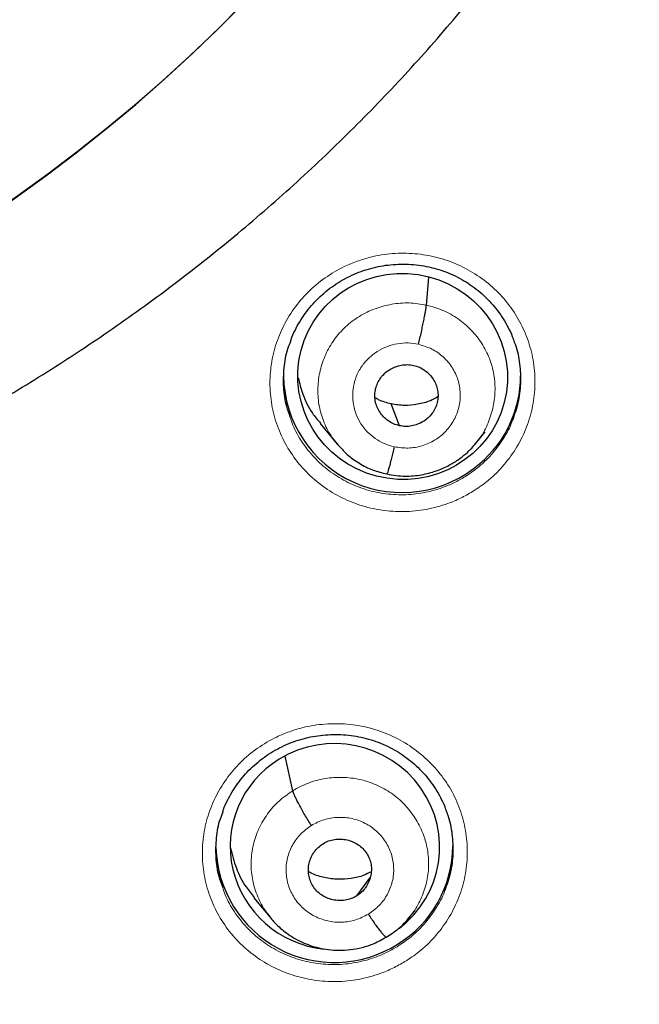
# Model space of a CAD drawing. Header units: millimetres. Extents: x 8 to 2236, y 12 to 2208.
# Tile 51 of 165: x 1100.54 to 1109.43, y 1846.92 to 1861.04. Entities that reach past the tile are written whole.
import ezdxf

# ---------------------------------------------------------------- set-up
doc = ezdxf.new("R2010")
doc.units = ezdxf.units.MM

msp = doc.modelspace()

# ---------------------------------------------------------------- linework, layer by layer
at = {"color": 7, "linetype": 'Continuous', "lineweight": 30}
for p, q in [((1106.376, 1856.947), (1106.412, 1857.346)), ((1104.851, 1855.249), (1105.098, 1854.951)), ((1107.077, 1854.955), (1107.221, 1855.13)), ((1107.081, 1854.968), (1107.073, 1854.959)), ((1104.46, 1849.981), (1104.35, 1850.476)), ((1105.376, 1848.471), (1105.572, 1848.742)), ((1103.902, 1848.446), (1104.148, 1848.148)), ((1106.124, 1848.152), (1106.217, 1848.265))]:
    msp.add_line(p, q, dxfattribs=at)
at = {"color": 7, "linetype": 'Continuous', "lineweight": 30, "flags": 128}
msp.add_lwpolyline([(1105.988, 1855.217), (1105.922, 1855.393), (1105.87, 1855.531)], dxfattribs=at)
at = {"color": 7, "linetype": 'Continuous', "lineweight": 30}
for centre, radius, start, end in [((1087.205, 1877.398), 23.103, 180.8483, 359.1517), ((1106.028, 1855.961), 1.702, 180.9251, 310.8719), ((1106.071, 1855.937), 1.656, 310.3064, 359.8869), ((1105.056, 1849.216), 1.7, 181.7109, 302.0137), ((1105.095, 1849.195), 1.661, 301.2658, 359.8287)]:
    msp.add_arc(centre, radius, start, end, dxfattribs=at)
at = {"color": 252, "linetype": 'Continuous', "lineweight": 0}
for centre, radius, start, end in [((1087.205, 1877.428), 23.123, 184.3344, 355.9199), ((1087.708, 1878.029), 44.972, 269.5605, 351.3998)]:
    msp.add_arc(centre, radius, start, end, dxfattribs=at)
at = {"color": 7, "linetype": 'Continuous', "lineweight": 30}
msp.add_ellipse((1106.035, 1855.924), major_axis=(1.488, -0.227), ratio=0.981562, dxfattribs=at)
for start_param, end_param in [(5.520142, 8.564168), (2.280982, 4.755089)]:
    msp.add_ellipse((1105.064, 1849.178), major_axis=(1.486, -0.227), ratio=0.983284, start_param=start_param, end_param=end_param, dxfattribs=at)
for points, knots in [([(1084.94, 1852.142), (1085, 1852.136), (1085.249, 1852.113), (1085.686, 1852.085), (1086.253, 1852.057), (1086.82, 1852.042), (1087.387, 1852.04), (1087.954, 1852.05), (1088.521, 1852.073), (1089.087, 1852.108), (1089.652, 1852.155), (1090.216, 1852.215), (1090.779, 1852.287), (1091.34, 1852.371), (1091.898, 1852.468), (1092.455, 1852.577), (1093.008, 1852.698), (1093.559, 1852.831), (1094.107, 1852.976), (1094.651, 1853.133), (1095.192, 1853.302), (1095.728, 1853.483), (1096.261, 1853.675), (1096.788, 1853.879), (1097.312, 1854.094), (1097.83, 1854.321), (1098.343, 1854.559), (1098.85, 1854.809), (1099.351, 1855.069), (1099.847, 1855.34), (1100.336, 1855.622), (1100.819, 1855.915), (1101.295, 1856.218), (1101.764, 1856.532), (1102.225, 1856.855), (1102.68, 1857.189), (1103.126, 1857.533), (1103.565, 1857.886), (1103.995, 1858.249), (1104.417, 1858.621), (1104.831, 1859.002), (1105.236, 1859.392), (1105.632, 1859.791), (1106.019, 1860.199), (1106.396, 1860.615), (1106.764, 1861.039), (1107.123, 1861.471), (1107.471, 1861.91), (1107.809, 1862.357), (1108.137, 1862.812), (1108.455, 1863.274), (1108.762, 1863.742), (1109.059, 1864.217), (1109.344, 1864.698), (1109.619, 1865.186), (1109.882, 1865.679), (1110.135, 1866.178), (1110.375, 1866.683), (1110.605, 1867.192), (1110.823, 1867.707), (1111.029, 1868.226), (1111.223, 1868.749), (1111.405, 1869.277), (1111.576, 1869.808), (1111.734, 1870.343), (1111.88, 1870.881), (1112.014, 1871.423), (1112.135, 1871.967), (1112.244, 1872.514), (1112.323, 1872.951), (1112.361, 1873.207), (1112.372, 1873.279)], [0, 0, 0, 0, 0.0047341, 0.0195089, 0.0342838, 0.0490587, 0.0638337, 0.0786087, 0.0933837, 0.1081587, 0.1229337, 0.1377087, 0.1524835, 0.1672583, 0.1820331, 0.1968077, 0.2115822, 0.2263565, 0.2411307, 0.2559048, 0.2706787, 0.2854523, 0.3002258, 0.3149991, 0.3297721, 0.3445449, 0.3593174, 0.3740896, 0.3888616, 0.4036332, 0.4184046, 0.4331756, 0.4479463, 0.4627167, 0.4774867, 0.4922564, 0.5070257, 0.5217946, 0.5365632, 0.5513313, 0.5660991, 0.5808665, 0.5956335, 0.6104001, 0.6251663, 0.639932, 0.6546974, 0.6694624, 0.684227, 0.6989911, 0.7137549, 0.7285183, 0.7432812, 0.7580438, 0.772806, 0.7875679, 0.8023293, 0.8170905, 0.8318512, 0.8466117, 0.8613718, 0.8761316, 0.8908911, 0.9056503, 0.9204092, 0.9351679, 0.9499264, 0.9646846, 0.9794426, 0.9942004, 1, 1, 1, 1]), ([(1079.685, 1831.972), (1079.913, 1831.935), (1080.394, 1831.859), (1081.131, 1831.757), (1081.895, 1831.662), (1082.661, 1831.58), (1083.428, 1831.511), (1084.196, 1831.454), (1084.965, 1831.409), (1085.735, 1831.376), (1086.505, 1831.356), (1087.275, 1831.349), (1088.046, 1831.354), (1088.816, 1831.371), (1089.586, 1831.4), (1090.355, 1831.442), (1091.123, 1831.497), (1091.89, 1831.563), (1092.657, 1831.642), (1093.421, 1831.734), (1094.184, 1831.837), (1094.946, 1831.953), (1095.705, 1832.081), (1096.462, 1832.222), (1097.217, 1832.374), (1097.968, 1832.539), (1098.717, 1832.716), (1099.463, 1832.904), (1100.206, 1833.105), (1100.945, 1833.318), (1101.681, 1833.542), (1102.413, 1833.779), (1103.141, 1834.027), (1103.864, 1834.287), (1104.583, 1834.558), (1105.298, 1834.841), (1106.007, 1835.135), (1106.712, 1835.441), (1107.411, 1835.758), (1108.105, 1836.086), (1108.794, 1836.426), (1109.476, 1836.776), (1110.153, 1837.138), (1110.824, 1837.51), (1111.488, 1837.893), (1112.146, 1838.286), (1112.797, 1838.691), (1113.442, 1839.105), (1114.079, 1839.53), (1114.709, 1839.965), (1115.332, 1840.41), (1115.947, 1840.865), (1116.555, 1841.33), (1117.154, 1841.805), (1117.746, 1842.289), (1118.33, 1842.783), (1118.905, 1843.286), (1119.472, 1843.798), (1120.03, 1844.32), (1120.579, 1844.85), (1121.12, 1845.389), (1121.651, 1845.936), (1122.173, 1846.492), (1122.686, 1847.057), (1123.189, 1847.629), (1123.683, 1848.21), (1124.167, 1848.798), (1124.641, 1849.395), (1125.105, 1849.998), (1125.559, 1850.609), (1126.003, 1851.228), (1126.436, 1851.853), (1126.858, 1852.485), (1127.271, 1853.124), (1127.672, 1853.77), (1128.063, 1854.422), (1128.442, 1855.08), (1128.811, 1855.744), (1129.168, 1856.414), (1129.514, 1857.09), (1129.849, 1857.771), (1130.173, 1858.457), (1130.485, 1859.149), (1130.785, 1859.845), (1131.074, 1860.546), (1131.351, 1861.252), (1131.616, 1861.962), (1131.869, 1862.677), (1132.11, 1863.395), (1132.34, 1864.117), (1132.557, 1864.842), (1132.762, 1865.572), (1132.947, 1866.272), (1133.058, 1866.73), (1133.11, 1866.944)], [0, 0, 0, 0, 0.009788, 0.020686, 0.031584, 0.042482, 0.05338, 0.064278, 0.075177, 0.086075, 0.096973, 0.107871, 0.118769, 0.129667, 0.140565, 0.151463, 0.162362, 0.17326, 0.184158, 0.195056, 0.205954, 0.216852, 0.22775, 0.238648, 0.249546, 0.260444, 0.271342, 0.28224, 0.293138, 0.304036, 0.314934, 0.325832, 0.33673, 0.347628, 0.358526, 0.369423, 0.380321, 0.391219, 0.402117, 0.413014, 0.423912, 0.434809, 0.445707, 0.456605, 0.467502, 0.478399, 0.489297, 0.500194, 0.511091, 0.521989, 0.532886, 0.543783, 0.55468, 0.565577, 0.576474, 0.587371, 0.598268, 0.609165, 0.620062, 0.630959, 0.641855, 0.652752, 0.663649, 0.674545, 0.685442, 0.696338, 0.707234, 0.718131, 0.729027, 0.739923, 0.750819, 0.761716, 0.772612, 0.783508, 0.794404, 0.8053, 0.816196, 0.827091, 0.837987, 0.848883, 0.859779, 0.870674, 0.88157, 0.892465, 0.903361, 0.914256, 0.925152, 0.936047, 0.946943, 0.957838, 0.968733, 0.979629, 0.990524, 1, 1, 1, 1]), ([(1104.425, 1856.425), (1104.428, 1856.435), (1104.446, 1856.49), (1104.49, 1856.586), (1104.558, 1856.711), (1104.637, 1856.829), (1104.726, 1856.942), (1104.825, 1857.047), (1104.934, 1857.145), (1105.051, 1857.233), (1105.175, 1857.311), (1105.305, 1857.378), (1105.439, 1857.433), (1105.578, 1857.477), (1105.719, 1857.509), (1105.863, 1857.529), (1106.009, 1857.537), (1106.157, 1857.533), (1106.303, 1857.517), (1106.447, 1857.489), (1106.588, 1857.449), (1106.724, 1857.398), (1106.853, 1857.335), (1106.976, 1857.262), (1107.093, 1857.179), (1107.203, 1857.085), (1107.304, 1856.982), (1107.397, 1856.871), (1107.48, 1856.752), (1107.55, 1856.628), (1107.598, 1856.529), (1107.618, 1856.47), (1107.623, 1856.457)], [0, 0, 0, 0, 0.007877, 0.042819, 0.077382, 0.112047, 0.146984, 0.18214, 0.217441, 0.252794, 0.288074, 0.323199, 0.358107, 0.392705, 0.427254, 0.462103, 0.497196, 0.53246, 0.567803, 0.603109, 0.638295, 0.673307, 0.708028, 0.742518, 0.777338, 0.812488, 0.847874, 0.88338, 0.918852, 0.954146, 0.989159, 1, 1, 1, 1]), ([(1106.263, 1856.385), (1106.27, 1856.414), (1106.284, 1856.473), (1106.304, 1856.562), (1106.322, 1856.648), (1106.339, 1856.729), (1106.353, 1856.802), (1106.364, 1856.864), (1106.373, 1856.915), (1106.375, 1856.936), (1106.376, 1856.947)], [0, 0, 0, 0, 0.125172, 0.250287, 0.375363, 0.500219, 0.624895, 0.749744, 0.874807, 1, 1, 1, 1]), ([(1104.424, 1855.338), (1104.405, 1855.389), (1104.354, 1855.528), (1104.323, 1855.768), (1104.329, 1856.047), (1104.366, 1856.27), (1104.416, 1856.391), (1104.43, 1856.426)], [0, 0, 0, 0, 0.146384, 0.397594, 0.648803, 0.899821, 1, 1, 1, 1]), ([(1107.619, 1856.458), (1107.631, 1856.431), (1107.679, 1856.318), (1107.719, 1856.104), (1107.732, 1855.825), (1107.699, 1855.549), (1107.639, 1855.376), (1107.609, 1855.291)], [0, 0, 0, 0, 0.074435, 0.308336, 0.542008, 0.77568, 1, 1, 1, 1]), ([(1105.988, 1855.217), (1105.959, 1855.225), (1105.902, 1855.241), (1105.825, 1855.287), (1105.759, 1855.344), (1105.704, 1855.414), (1105.664, 1855.491), (1105.64, 1855.575), (1105.634, 1855.662), (1105.645, 1855.748), (1105.674, 1855.831), (1105.718, 1855.906), (1105.777, 1855.972), (1105.849, 1856.025), (1105.929, 1856.064), (1106.015, 1856.088), (1106.104, 1856.097), (1106.163, 1856.088), (1106.192, 1856.083)], [0, 0, 0, 0, 0.0626187, 0.1251024, 0.1877637, 0.2504986, 0.3130646, 0.3753563, 0.4376182, 0.5000135, 0.5624045, 0.6246568, 0.6869407, 0.7495035, 0.8122391, 0.8749017, 0.9373846, 1, 1, 1, 1]), ([(1106.192, 1856.083), (1106.221, 1856.075), (1106.278, 1856.059), (1106.354, 1856.013), (1106.421, 1855.956), (1106.475, 1855.886), (1106.516, 1855.809), (1106.54, 1855.725), (1106.546, 1855.638), (1106.534, 1855.552), (1106.506, 1855.469), (1106.462, 1855.394), (1106.402, 1855.328), (1106.331, 1855.275), (1106.251, 1855.236), (1106.165, 1855.212), (1106.075, 1855.203), (1106.017, 1855.212), (1105.988, 1855.217)], [0, 0, 0, 0, 0.062618, 0.125102, 0.187763, 0.250498, 0.313064, 0.375356, 0.437617, 0.500013, 0.562404, 0.624657, 0.686941, 0.749503, 0.812239, 0.874901, 0.937384, 1, 1, 1, 1]), ([(1104.538, 1855.906), (1104.557, 1855.827), (1104.599, 1855.649), (1104.71, 1855.427), (1104.816, 1855.301), (1104.856, 1855.254)], [0, 0, 0, 0, 0.332832, 0.7481818, 1, 1, 1, 1]), ([(1106.542, 1855.63), (1106.506, 1855.611), (1106.414, 1855.562), (1106.251, 1855.52), (1106.059, 1855.499), (1105.933, 1855.52), (1105.87, 1855.531)], [0, 0, 0, 0, 0.174566, 0.450043, 0.72473, 1, 1, 1, 1]), ([(1105.87, 1855.531), (1105.808, 1855.546), (1105.727, 1855.566), (1105.656, 1855.609), (1105.64, 1855.618)], [0, 0, 0, 0, 0.766869, 1, 1, 1, 1]), ([(1105.093, 1854.959), (1105.141, 1854.906), (1105.236, 1854.799), (1105.411, 1854.674), (1105.602, 1854.576), (1105.74, 1854.542), (1105.809, 1854.525)], [0, 0, 0, 0, 0.251053, 0.501418, 0.750864, 1, 1, 1, 1]), ([(1105.809, 1854.526), (1105.853, 1854.517), (1105.939, 1854.5), (1106.068, 1854.493), (1106.19, 1854.497), (1106.34, 1854.517), (1106.509, 1854.561), (1106.684, 1854.637), (1106.826, 1854.722), (1106.937, 1854.809), (1107.022, 1854.89), (1107.067, 1854.943), (1107.087, 1854.966)], [0, 0, 0, 0, 0.095143, 0.185619, 0.271681, 0.353439, 0.504005, 0.637437, 0.753665, 0.852754, 0.934809, 1, 1, 1, 1]), ([(1105.916, 1854.915), (1105.909, 1854.886), (1105.896, 1854.829), (1105.876, 1854.751), (1105.858, 1854.681), (1105.841, 1854.622), (1105.827, 1854.575), (1105.816, 1854.541), (1105.811, 1854.532), (1105.809, 1854.527)], [0, 0, 0, 0, 0.145757, 0.291274, 0.437357, 0.583961, 0.730612, 0.876827, 1, 1, 1, 1]), ([(1103.455, 1849.679), (1103.458, 1849.689), (1103.476, 1849.744), (1103.52, 1849.84), (1103.588, 1849.965), (1103.667, 1850.083), (1103.756, 1850.195), (1103.855, 1850.301), (1103.964, 1850.398), (1104.081, 1850.486), (1104.205, 1850.563), (1104.335, 1850.63), (1104.469, 1850.686), (1104.607, 1850.729), (1104.748, 1850.761), (1104.893, 1850.781), (1105.039, 1850.789), (1105.186, 1850.786), (1105.332, 1850.77), (1105.477, 1850.742), (1105.617, 1850.702), (1105.753, 1850.65), (1105.882, 1850.588), (1106.006, 1850.515), (1106.122, 1850.432), (1106.232, 1850.339), (1106.334, 1850.236), (1106.427, 1850.125), (1106.509, 1850.007), (1106.58, 1849.883), (1106.628, 1849.783), (1106.649, 1849.724), (1106.654, 1849.709)], [0, 0, 0, 0, 0.007962, 0.042896, 0.077445, 0.11209, 0.147005, 0.182138, 0.217413, 0.252736, 0.287983, 0.32307, 0.357938, 0.392493, 0.426993, 0.461794, 0.496842, 0.532061, 0.567363, 0.60263, 0.637779, 0.672756, 0.707446, 0.741907, 0.776696, 0.811818, 0.847181, 0.882668, 0.918129, 0.953418, 0.98843, 1, 1, 1, 1]), ([(1104.726, 1849.483), (1104.71, 1849.508), (1104.678, 1849.559), (1104.631, 1849.637), (1104.587, 1849.713), (1104.548, 1849.784), (1104.514, 1849.849), (1104.488, 1849.905), (1104.469, 1849.951), (1104.463, 1849.971), (1104.46, 1849.981)], [0, 0, 0, 0, 0.1262754, 0.2517054, 0.3765477, 0.5008665, 0.6249258, 0.7492915, 0.8742544, 1, 1, 1, 1]), ([(1106.65, 1849.711), (1106.661, 1849.684), (1106.71, 1849.571), (1106.749, 1849.357), (1106.763, 1849.079), (1106.73, 1848.805), (1106.669, 1848.633), (1106.64, 1848.549)], [0, 0, 0, 0, 0.074441, 0.308994, 0.543219, 0.777443, 1, 1, 1, 1]), ([(1103.454, 1848.597), (1103.435, 1848.648), (1103.384, 1848.786), (1103.353, 1849.026), (1103.359, 1849.304), (1103.397, 1849.526), (1103.446, 1849.646), (1103.46, 1849.68)], [0, 0, 0, 0, 0.1467751, 0.3984187, 0.6500607, 0.9013803, 1, 1, 1, 1]), ([(1104.894, 1849.221), (1104.92, 1849.235), (1104.972, 1849.263), (1105.06, 1849.284), (1105.149, 1849.289), (1105.238, 1849.278), (1105.323, 1849.251), (1105.4, 1849.209), (1105.467, 1849.152), (1105.522, 1849.083), (1105.561, 1849.006), (1105.585, 1848.922), (1105.59, 1848.835), (1105.578, 1848.749), (1105.549, 1848.666), (1105.506, 1848.59), (1105.449, 1848.522), (1105.4, 1848.488), (1105.376, 1848.471)], [0, 0, 0, 0, 0.0626158, 0.1250902, 0.1877443, 0.2504774, 0.313046, 0.3753413, 0.4376034, 0.4999989, 0.5623944, 0.6246567, 0.6869523, 0.7495213, 0.8122548, 0.8749094, 0.9373841, 1, 1, 1, 1]), ([(1103.567, 1849.161), (1103.591, 1849.064), (1103.639, 1848.867), (1103.76, 1848.626), (1103.866, 1848.499), (1103.907, 1848.45)], [0, 0, 0, 0, 0.379872, 0.762097, 1, 1, 1, 1]), ([(1105.376, 1848.471), (1105.35, 1848.457), (1105.298, 1848.429), (1105.21, 1848.408), (1105.121, 1848.403), (1105.032, 1848.414), (1104.947, 1848.441), (1104.869, 1848.483), (1104.802, 1848.54), (1104.748, 1848.609), (1104.709, 1848.687), (1104.685, 1848.77), (1104.68, 1848.857), (1104.692, 1848.944), (1104.721, 1849.027), (1104.764, 1849.103), (1104.821, 1849.171), (1104.87, 1849.204), (1104.894, 1849.221)], [0, 0, 0, 0, 0.062616, 0.12509, 0.187745, 0.250479, 0.313047, 0.375343, 0.437605, 0.5, 0.562396, 0.624658, 0.686954, 0.749523, 0.812256, 0.87491, 0.937384, 1, 1, 1, 1]), ([(1105.585, 1848.819), (1105.55, 1848.801), (1105.46, 1848.753), (1105.296, 1848.717), (1105.105, 1848.704), (1104.915, 1848.731), (1104.773, 1848.769), (1104.701, 1848.81), (1104.685, 1848.819)], [0, 0, 0, 0, 0.1239211, 0.3273985, 0.5314615, 0.7357812, 0.9395644, 1, 1, 1, 1]), ([(1104.146, 1848.15), (1104.163, 1848.13), (1104.206, 1848.079), (1104.28, 1848.008), (1104.371, 1847.935), (1104.474, 1847.867), (1104.588, 1847.807), (1104.709, 1847.759), (1104.834, 1847.723), (1104.973, 1847.698), (1105.125, 1847.689), (1105.287, 1847.698), (1105.457, 1847.729), (1105.632, 1847.786), (1105.742, 1847.848), (1105.798, 1847.88)], [0, 0, 0, 0, 0.043613, 0.11009, 0.167365, 0.235054, 0.313152, 0.378546, 0.449761, 0.526827, 0.609753, 0.698502, 0.793035, 0.893412, 1, 1, 1, 1]), ([(1105.544, 1848.21), (1105.56, 1848.185), (1105.593, 1848.135), (1105.639, 1848.067), (1105.683, 1848.007), (1105.722, 1847.956), (1105.755, 1847.917), (1105.781, 1847.891), (1105.792, 1847.884), (1105.797, 1847.881)], [0, 0, 0, 0, 0.143439, 0.287876, 0.433151, 0.578766, 0.724344, 0.869786, 1, 1, 1, 1]), ([(1105.798, 1847.88), (1105.86, 1847.919), (1105.984, 1847.995), (1106.081, 1848.105), (1106.13, 1848.16)], [0, 0, 0, 0, 0.499234, 1, 1, 1, 1])]:
    msp.add_open_spline(points, degree=3, knots=knots, dxfattribs=at)
at = {"color": 252, "linetype": 'Continuous', "lineweight": 0}
for points, knots in [([(1107.038, 1854.272), (1107.106, 1854.317), (1107.262, 1854.421), (1107.472, 1854.625), (1107.663, 1854.878), (1107.806, 1855.16), (1107.9, 1855.46), (1107.94, 1855.772), (1107.927, 1856.085), (1107.859, 1856.391), (1107.74, 1856.682), (1107.572, 1856.949), (1107.361, 1857.184), (1107.111, 1857.381), (1106.831, 1857.535), (1106.528, 1857.64), (1106.211, 1857.694), (1105.889, 1857.695), (1105.611, 1857.65), (1105.381, 1857.58), (1105.159, 1857.487), (1104.918, 1857.345), (1104.673, 1857.14), (1104.468, 1856.898), (1104.306, 1856.626), (1104.194, 1856.332), (1104.133, 1856.024), (1104.127, 1855.71), (1104.173, 1855.4), (1104.274, 1855.103), (1104.424, 1854.826), (1104.62, 1854.578), (1104.855, 1854.365), (1105.125, 1854.195), (1105.42, 1854.071), (1105.733, 1853.998), (1106.054, 1853.977), (1106.374, 1854.009), (1106.646, 1854.082), (1106.867, 1854.174), (1106.981, 1854.239), (1107.038, 1854.272)], [0, 0, 0, 0, 0.020449, 0.047259, 0.074069, 0.100877, 0.127684, 0.154506, 0.181329, 0.208175, 0.235022, 0.261892, 0.288763, 0.315646, 0.34253, 0.369409, 0.396289, 0.42315, 0.45001, 0.466786, 0.483561, 0.510369, 0.537177, 0.563984, 0.590792, 0.617603, 0.644413, 0.671242, 0.698071, 0.724926, 0.751781, 0.778657, 0.805533, 0.832417, 0.859301, 0.886176, 0.913051, 0.939904, 0.966757, 0.983379, 1, 1, 1, 1]), ([(1105.108, 1854.947), (1105.074, 1854.988), (1104.987, 1855.09), (1104.893, 1855.286), (1104.826, 1855.522), (1104.812, 1855.766), (1104.845, 1856.009), (1104.924, 1856.242), (1105.047, 1856.456), (1105.212, 1856.642), (1105.411, 1856.793), (1105.636, 1856.902), (1105.878, 1856.967), (1106.129, 1856.989), (1106.294, 1856.961), (1106.376, 1856.947)], [0, 0, 0, 0, 0.050918, 0.130025, 0.209065, 0.288065, 0.367169, 0.44627, 0.525264, 0.604302, 0.683409, 0.762525, 0.841671, 0.920784, 1, 1, 1, 1]), ([(1106.376, 1856.947), (1106.457, 1856.925), (1106.617, 1856.881), (1106.834, 1856.756), (1107.023, 1856.596), (1107.176, 1856.403), (1107.288, 1856.184), (1107.353, 1855.948), (1107.368, 1855.703), (1107.335, 1855.46), (1107.254, 1855.229), (1107.167, 1855.061), (1107.096, 1854.984), (1107.081, 1854.968)], [0, 0, 0, 0, 0.0974885, 0.194846, 0.292245, 0.3896097, 0.4869624, 0.5842329, 0.6814543, 0.7788034, 0.8761493, 0.9733645, 1, 1, 1, 1]), ([(1105.916, 1854.915), (1105.867, 1854.928), (1105.77, 1854.955), (1105.639, 1855.031), (1105.525, 1855.127), (1105.432, 1855.244), (1105.365, 1855.377), (1105.326, 1855.521), (1105.315, 1855.669), (1105.333, 1855.817), (1105.373, 1855.938), (1105.412, 1856.012), (1105.433, 1856.044), (1105.442, 1856.058), (1105.451, 1856.071), (1105.459, 1856.081), (1105.47, 1856.097), (1105.494, 1856.128), (1105.536, 1856.174), (1105.587, 1856.221), (1105.636, 1856.258), (1105.708, 1856.306), (1105.815, 1856.358), (1105.961, 1856.398), (1106.114, 1856.411), (1106.214, 1856.394), (1106.263, 1856.385)], [0, 0, 0, 0, 0.062594, 0.124975, 0.187333, 0.249626, 0.311862, 0.374267, 0.436881, 0.499529, 0.562173, 0.597215, 0.604098, 0.610978, 0.617857, 0.624733, 0.626526, 0.642237, 0.673451, 0.704738, 0.728652, 0.749879, 0.81238, 0.874899, 0.937373, 1, 1, 1, 1]), ([(1106.263, 1856.385), (1106.328, 1856.366), (1106.457, 1856.327), (1106.622, 1856.21), (1106.752, 1856.057), (1106.836, 1855.877), (1106.87, 1855.681), (1106.851, 1855.482), (1106.779, 1855.296), (1106.661, 1855.133), (1106.504, 1855.005), (1106.318, 1854.923), (1106.116, 1854.886), (1105.983, 1854.905), (1105.916, 1854.915)], [0, 0, 0, 0, 0.083334, 0.166666, 0.249998, 0.333329, 0.416665, 0.5, 0.583333, 0.666663, 0.75, 0.833335, 0.916666, 1, 1, 1, 1]), ([(1106.926, 1854.484), (1106.875, 1854.454), (1106.773, 1854.396), (1106.575, 1854.314), (1106.333, 1854.248), (1106.046, 1854.219), (1105.759, 1854.238), (1105.572, 1854.281), (1105.391, 1854.34), (1105.215, 1854.414), (1104.974, 1854.566), (1104.763, 1854.756), (1104.589, 1854.978), (1104.475, 1855.175), (1104.435, 1855.301), (1104.424, 1855.338)], [0, 0, 0, 0, 0.058049, 0.116098, 0.209867, 0.303637, 0.397402, 0.491167, 0.491411, 0.58532, 0.679228, 0.773111, 0.866995, 0.960801, 1, 1, 1, 1]), ([(1107.609, 1855.291), (1107.608, 1855.288), (1107.579, 1855.195), (1107.482, 1855.027), (1107.315, 1854.799), (1107.126, 1854.617), (1106.987, 1854.524), (1106.926, 1854.484)], [0, 0, 0, 0, 0.010371, 0.273372, 0.536382, 0.799391, 1, 1, 1, 1]), ([(1106.069, 1847.529), (1106.136, 1847.574), (1106.291, 1847.677), (1106.502, 1847.881), (1106.692, 1848.133), (1106.835, 1848.414), (1106.93, 1848.713), (1106.97, 1849.024), (1106.957, 1849.336), (1106.889, 1849.642), (1106.771, 1849.932), (1106.602, 1850.199), (1106.391, 1850.434), (1106.141, 1850.631), (1105.862, 1850.785), (1105.558, 1850.89), (1105.242, 1850.944), (1104.92, 1850.945), (1104.641, 1850.901), (1104.411, 1850.831), (1104.19, 1850.738), (1103.949, 1850.597), (1103.704, 1850.393), (1103.499, 1850.151), (1103.337, 1849.88), (1103.224, 1849.587), (1103.163, 1849.279), (1103.157, 1848.967), (1103.203, 1848.657), (1103.304, 1848.36), (1103.453, 1848.083), (1103.649, 1847.836), (1103.885, 1847.623), (1104.154, 1847.453), (1104.45, 1847.329), (1104.762, 1847.256), (1105.084, 1847.234), (1105.404, 1847.266), (1105.675, 1847.339), (1105.897, 1847.431), (1106.012, 1847.497), (1106.069, 1847.529)], [0, 0, 0, 0, 0.020268, 0.04706, 0.073852, 0.100652, 0.127453, 0.154281, 0.181109, 0.207972, 0.234836, 0.261727, 0.288617, 0.315516, 0.342414, 0.369297, 0.39618, 0.42303, 0.44988, 0.466632, 0.483385, 0.510181, 0.536977, 0.563772, 0.590568, 0.617375, 0.644182, 0.671021, 0.69786, 0.724734, 0.751607, 0.778503, 0.805399, 0.832295, 0.85919, 0.886064, 0.912938, 0.939777, 0.966616, 0.983308, 1, 1, 1, 1]), ([(1104.46, 1849.981), (1104.533, 1850.021), (1104.68, 1850.101), (1104.924, 1850.162), (1105.174, 1850.18), (1105.423, 1850.15), (1105.661, 1850.072), (1105.879, 1849.951), (1106.066, 1849.789), (1106.218, 1849.595), (1106.331, 1849.377), (1106.398, 1849.142), (1106.415, 1848.898), (1106.384, 1848.655), (1106.301, 1848.424), (1106.211, 1848.255), (1106.138, 1848.176), (1106.121, 1848.157)], [0, 0, 0, 0, 0.069997, 0.139897, 0.209827, 0.279733, 0.34963, 0.419468, 0.489269, 0.559162, 0.629055, 0.698856, 0.768694, 0.838591, 0.908497, 0.978428, 1, 1, 1, 1]), ([(1104.154, 1848.149), (1104.121, 1848.189), (1104.035, 1848.291), (1103.94, 1848.486), (1103.871, 1848.72), (1103.854, 1848.964), (1103.886, 1849.207), (1103.967, 1849.439), (1104.092, 1849.652), (1104.255, 1849.84), (1104.392, 1849.934), (1104.46, 1849.981)], [0, 0, 0, 0, 0.073237, 0.189079, 0.304768, 0.420519, 0.536366, 0.652229, 0.768133, 0.883986, 1, 1, 1, 1]), ([(1104.726, 1849.483), (1104.786, 1849.514), (1104.905, 1849.575), (1105.108, 1849.606), (1105.311, 1849.589), (1105.502, 1849.52), (1105.667, 1849.405), (1105.797, 1849.252), (1105.882, 1849.072), (1105.915, 1848.876), (1105.896, 1848.678), (1105.824, 1848.492), (1105.707, 1848.327), (1105.598, 1848.249), (1105.544, 1848.21)], [0, 0, 0, 0, 0.083336, 0.16667, 0.250005, 0.333339, 0.416673, 0.500003, 0.583336, 0.666668, 0.750003, 0.833337, 0.916667, 1, 1, 1, 1]), ([(1105.544, 1848.21), (1105.484, 1848.179), (1105.364, 1848.117), (1105.162, 1848.086), (1104.959, 1848.104), (1104.768, 1848.173), (1104.602, 1848.287), (1104.473, 1848.44), (1104.388, 1848.621), (1104.355, 1848.817), (1104.374, 1849.015), (1104.446, 1849.2), (1104.563, 1849.365), (1104.671, 1849.444), (1104.726, 1849.483)], [0, 0, 0, 0, 0.0833328, 0.1666627, 0.2499973, 0.3333316, 0.4166641, 0.499997, 0.5833265, 0.6666607, 0.7499951, 0.8333296, 0.9166637, 1, 1, 1, 1]), ([(1105.957, 1847.743), (1105.906, 1847.714), (1105.803, 1847.655), (1105.605, 1847.573), (1105.363, 1847.508), (1105.076, 1847.479), (1104.789, 1847.498), (1104.603, 1847.541), (1104.421, 1847.6), (1104.245, 1847.674), (1104.004, 1847.826), (1103.792, 1848.015), (1103.619, 1848.237), (1103.505, 1848.434), (1103.465, 1848.56), (1103.454, 1848.597)], [0, 0, 0, 0, 0.058253, 0.116506, 0.210151, 0.303796, 0.397436, 0.491077, 0.49145, 0.585337, 0.679226, 0.773119, 0.867013, 0.96083, 1, 1, 1, 1]), ([(1106.64, 1848.549), (1106.638, 1848.545), (1106.609, 1848.452), (1106.512, 1848.284), (1106.345, 1848.057), (1106.156, 1847.875), (1106.017, 1847.783), (1105.957, 1847.743)], [0, 0, 0, 0, 0.012809, 0.275681, 0.538452, 0.801221, 1, 1, 1, 1])]:
    msp.add_open_spline(points, degree=3, knots=knots, dxfattribs=at)

doc.saveas('drawing.dxf')
